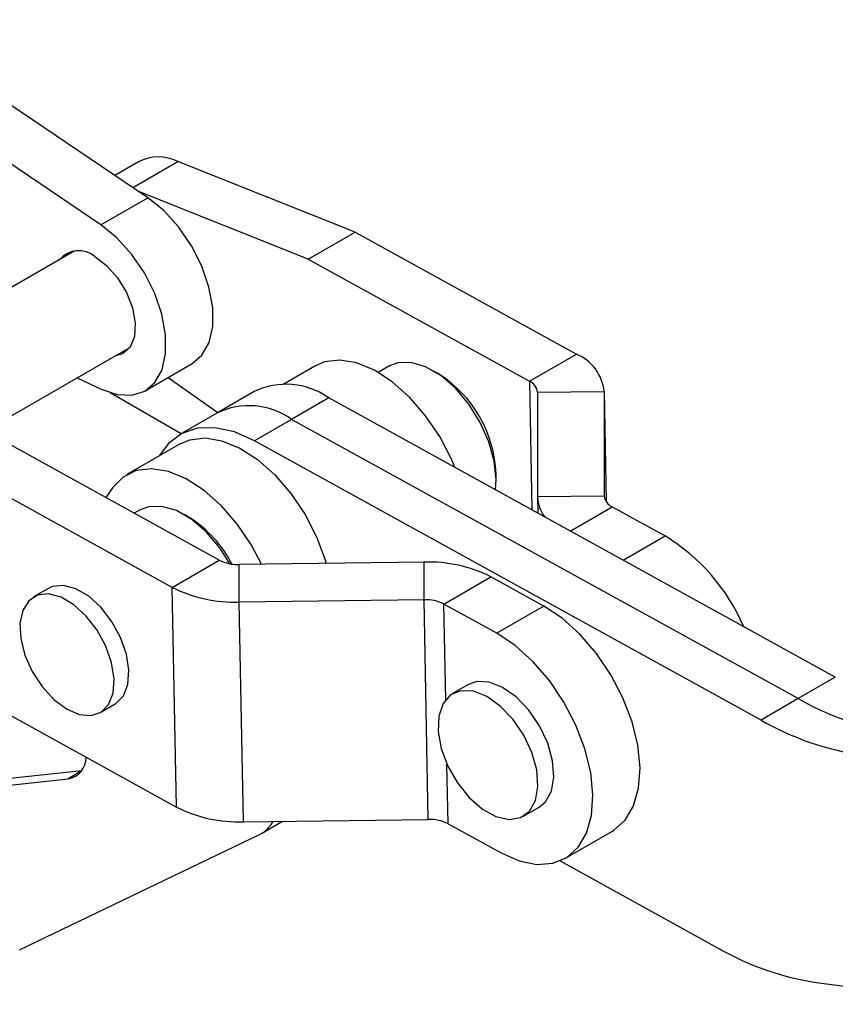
# Model space of a CAD drawing. Extents: x 56 to 617, y 36 to 436.
# Tile 6 of 31: x 166 to 210, y 49 to 102. Entities that reach past the tile are written whole.
import ezdxf

# ---------------------------------------------------------------- set-up
doc = ezdxf.new("R2010")
doc.units = 0
doc.header["$LTSCALE"] = 1.5
doc.layers.get('0').update_dxf_attribs({"linetype": 'CONTINUOUS'})

msp = doc.modelspace()

# ---------------------------------------------------------------- linework, layer by layer
at = {"color": 7, "linetype": 'CONTINUOUS'}
for p, q in [((172.9544, 92.6363), (158.8433, 102.1653)), ((170.4354, 91.182), (156.3242, 100.711)), ((172.4509, 94.56), (171.1865, 93.8301)), ((184.0494, 90.7974), (174.567, 94.5778)), ((181.5304, 89.3431), (172.4993, 92.9436)), ((170.4354, 91.182), (172.9544, 92.6363)), ((181.5304, 89.3431), (184.0494, 90.7974)), ((184.0494, 90.7974), (195.899, 84.2655)), ((169.0103, 89.7755), (159.3161, 84.1792)), ((181.5304, 89.3431), (193.3799, 82.8112)), ((164.1255, 80.0817), (171.9866, 84.6198)), ((193.3799, 82.8112), (195.899, 84.2655)), ((172.8123, 82.2982), (175.3313, 83.7525)), ((181.9012, 83.6243), (180.1924, 82.6378)), ((185.8514, 83.6098), (185.2867, 83.2838)), ((188.4981, 83.2206), (188.233, 83.3737)), ((169.1699, 82.9938), (170.4552, 82.3855)), ((174.0375, 83.0056), (176.7038, 81.1315)), ((178.644, 82.2515), (176.6552, 81.1035)), ((193.8191, 82.2186), (197.3811, 82.2652)), ((197.3811, 82.2652), (197.3799, 76.6777)), ((197.3811, 82.2652), (197.4953, 76.3535)), ((174.7419, 79.9989), (170.9439, 82.1914)), ((182.6371, 81.9173), (180.6483, 80.7693)), ((209.7599, 66.9663), (182.6371, 81.9173)), ((193.8191, 82.2186), (193.8178, 76.6311)), ((176.6552, 81.1035), (174.6665, 79.9554)), ((180.6483, 80.7693), (178.6596, 79.6212)), ((207.7711, 65.8182), (180.6483, 80.7693)), ((176.7806, 73.2286), (164.931, 79.7605)), ((205.7824, 64.6702), (178.6596, 79.6212)), ((174.6887, 79.4606), (171.8249, 77.8073)), ((174.2615, 71.7744), (162.412, 78.3063)), ((191.6001, 77.5412), (191.6001, 77.8473)), ((171.0656, 77.1028), (170.6991, 76.581)), ((193.8178, 76.6311), (197.3799, 76.6777)), ((193.8178, 76.6311), (193.8349, 75.7447)), ((172.5136, 75.91), (172.2218, 75.7416)), ((197.819, 76.0851), (200.6495, 74.5248)), ((175.1603, 75.5208), (174.8952, 75.6739)), ((174.2615, 71.7744), (176.7806, 73.2286)), ((177.8406, 70.9847), (177.8411, 72.9947)), ((187.7434, 73.1244), (177.8411, 72.9947)), ((187.7429, 71.1144), (187.7434, 73.1244)), ((188.8034, 70.8805), (191.3225, 72.3347)), ((194.153, 70.7744), (191.3225, 72.3347)), ((167.6332, 71.7179), (166.8377, 71.2586)), ((174.4888, 60.0105), (174.2615, 71.7744)), ((187.7429, 71.1144), (177.8406, 70.9847)), ((178.0679, 59.2208), (177.8406, 70.9847)), ((187.9702, 59.3505), (187.7429, 71.1144)), ((191.6339, 69.3202), (188.8034, 70.8805)), ((194.153, 70.7744), (191.6339, 69.3202)), ((209.7599, 66.9663), (207.7711, 65.8182)), ((162.6392, 66.5424), (174.4888, 60.0105)), ((190.119, 66.5722), (189.2705, 66.0824)), ((170.4093, 65.0718), (171.2048, 65.531)), ((207.7711, 65.8182), (205.7824, 64.6702)), ((164.0534, 61.4046), (169.4164, 61.9767)), ((163.2579, 60.9453), (168.6846, 61.5243)), ((193.0577, 59.5221), (193.9062, 60.0119)), ((178.0679, 59.2208), (187.9702, 59.3505)), ((179.0404, 58.597), (180.1685, 59.2483)), ((189.0307, 59.1165), (191.8612, 57.5562)), ((166.0779, 52.3637), (178.9399, 58.544)), ((195.3097, 57.2676), (197.8288, 58.7218)), ((195.0209, 57.1259), (203.4517, 52.4785)), ((208.8702, 50.5999), (217.897, 49.4514))]:
    msp.add_line(p, q, dxfattribs=at)
at = {"color": 8, "linetype": 'CONTINUOUS'}
for p, q in [((172.1476, 93.1811), (174.567, 94.5778)), ((193.3799, 82.8112), (193.513, 75.9221)), ((195.5713, 74.7875), (197.819, 76.0851)), ((198.4018, 73.2272), (200.6495, 74.5248)), ((188.9023, 65.764), (188.8034, 70.8805)), ((189.0307, 59.1165), (188.9692, 62.2972)), ((169.3821, 61.9269), (168.6846, 61.5243))]:
    msp.add_line(p, q, dxfattribs=at)
at = {"color": 7, "linetype": 'CONTINUOUS', "flags": 128}
for points in [[(175.3313, 83.7525), (175.8504, 84.199), (176.2317, 84.8814), (176.4262, 85.7478), (176.424, 86.7533), (176.225, 87.8457), (175.8397, 88.9684), (175.2879, 90.0631), (174.5984, 91.073), (173.8069, 91.9458), (172.9544, 92.6363)], [(170.4552, 82.3855), (171.3068, 82.0973), (172.0964, 82.0622), (172.7831, 82.2818), (173.3313, 82.7448), (173.7126, 83.4272), (173.9072, 84.2936), (173.9049, 85.2991), (173.7059, 86.3915), (173.3206, 87.5142), (172.7689, 88.6089), (172.0794, 89.6188), (171.2878, 90.4916), (170.4354, 91.182)], [(170.1068, 89.489), (170.748, 89.0093), (171.3327, 88.3488), (171.8089, 87.5662), (172.1345, 86.7311), (172.2803, 85.9176), (172.2336, 85.1981), (171.9984, 84.6364), (171.5956, 84.2826), (171.2147, 84.1742)], [(189.3914, 78.1941), (189.2038, 78.6421), (188.582, 79.8451), (187.8265, 80.9646), (186.9679, 81.9553), (186.0409, 82.7772), (185.083, 83.3969), (184.1329, 83.7895), (183.229, 83.9392), (182.4078, 83.8397), (181.9012, 83.6243)], [(191.5643, 76.9963), (191.6001, 77.5412), (191.5022, 78.5283), (191.2143, 79.571), (190.7532, 80.6088), (190.1455, 81.5813), (189.4266, 82.4319), (188.6384, 83.1113), (187.8266, 83.58), (187.0383, 83.8107), (186.3195, 83.79), (185.8514, 83.6098)], [(178.6596, 79.6212), (177.5902, 80.096), (176.5617, 80.3226), (175.6091, 80.2935), (174.7648, 80.0095), (174.0577, 79.4804), (173.5576, 78.8076)], [(174.6887, 79.4606), (175.1953, 79.676), (176.0165, 79.7755), (176.9204, 79.6259), (177.8705, 79.2332), (178.8284, 78.6135), (179.7554, 77.7916), (180.614, 76.8009), (181.3695, 75.6815), (181.9913, 74.4784), (182.4544, 73.2405), (182.5086, 73.0558)], [(179.0432, 73.0104), (178.5057, 74.0282), (177.7502, 75.1477), (176.8917, 76.1384), (175.9647, 76.9602), (175.0067, 77.58), (174.0566, 77.9726), (173.1527, 78.1222), (172.3315, 78.0228), (171.6263, 77.6784), (171.0656, 77.1028)], [(177.3467, 73.0355), (176.8077, 73.8815), (176.0888, 74.7322), (175.3006, 75.4116), (174.4888, 75.8802), (173.7005, 76.1109), (172.9817, 76.0902), (172.5136, 75.91)], [(171.2048, 65.531), (171.2469, 65.5565), (171.6493, 65.9682), (171.8864, 66.577), (171.9405, 67.3376), (171.8075, 68.1937), (171.4975, 69.0817), (171.0332, 69.9357), (170.4493, 70.6926), (169.7889, 71.296), (169.1011, 71.7013), (168.4369, 71.8785), (167.8455, 71.8142), (167.6332, 71.7179)], [(166.1454, 69.0321), (166.369, 68.1519), (166.7598, 67.2726), (167.2888, 66.4596), (167.9169, 65.7731), (168.5973, 65.2639), (169.2796, 64.97), (169.9133, 64.913), (170.4514, 65.0972), (170.8539, 65.509), (171.0909, 66.1178), (171.145, 66.8784), (171.0121, 67.7344), (170.702, 68.6224), (170.2377, 69.4765), (169.6538, 70.2334), (168.9934, 70.8368), (168.3056, 71.2421), (167.6414, 71.4192), (167.05, 71.355), (166.5754, 71.0542), (166.2526, 70.5392), (166.1056, 69.848), (166.1454, 69.0321)], [(197.8288, 58.7218), (197.9086, 58.77), (198.5177, 59.316), (198.9635, 60.0764), (199.2288, 61.0218), (199.3035, 62.116), (199.1845, 63.3168), (198.8766, 64.5782), (198.3915, 65.8517), (197.7478, 67.0884), (196.9704, 68.2406), (196.0891, 69.2642), (195.1378, 70.1197), (194.153, 70.7744)], [(191.8612, 57.5562), (192.8416, 57.1276), (193.78, 56.9415), (194.6404, 57.005), (195.3895, 57.3158), (195.9987, 57.8618), (196.4445, 58.6221), (196.7098, 59.5676), (196.7844, 60.6617), (196.6654, 61.8626), (196.3575, 63.124), (195.8724, 64.3975), (195.2288, 65.6341), (194.4514, 66.7864), (193.5701, 67.8099), (192.6187, 68.6655), (191.6339, 69.3202)], [(193.9062, 60.0119), (194.2368, 60.2854), (194.5568, 60.8575), (194.6882, 61.6101), (194.621, 62.4875), (194.3605, 63.4246), (193.9258, 64.3518), (193.3492, 65.2005), (192.6735, 65.9076), (191.9488, 66.4207), (191.2288, 66.7018), (190.5669, 66.73), (190.119, 66.5722)], [(190.8628, 59.9032), (191.5919, 59.5023), (192.2894, 59.3462), (192.9033, 59.4464), (193.3883, 59.7955), (193.7083, 60.3676), (193.8396, 61.1203), (193.7725, 61.9977), (193.512, 62.9348), (193.0773, 63.862), (192.5007, 64.7106), (191.825, 65.4177), (191.1002, 65.9309), (190.3803, 66.212), (189.7184, 66.2402), (189.1638, 66.0134), (188.7575, 65.5485), (188.5297, 64.8799), (188.4973, 64.0572), (188.6627, 63.1414), (189.0136, 62.2005), (189.524, 61.3042), (190.156, 60.519), (190.8628, 59.9032)]]:
    msp.add_lwpolyline(points, dxfattribs=at)
at = {"color": 7, "linetype": 'CONTINUOUS'}
for centre, radius, start, end in [((173.5269, 92.4267), 2.3894, 64.19634, 116.76643), ((169.2526, 88.4695), 1.33, 50.04141, 139.69156), ((194.9454, 82.0096), 2.4491, 5.99047, 67.08491), ((184.9585, 77.5952), 6.6464, 2.17401, 57.82064), ((193.0974, 82.1428), 0.7257, 5.99075, 67.08476), ((180.3602, 78.7347), 3.9132, 54.41926, 116.01246), ((178.3714, 77.5867), 3.9132, 54.41926, 116.01246), ((195.6683, 76.6738), 1.851, 181.32209, 217.73344), ((198.1016, 76.7534), 0.7256, 185.98996, 247.08536), ((171.7203, 70.0535), 6.4595, 26.86084, 57.82165), ((195.0477, 65.4187), 10.6912, 23.42175, 58.40128), ((177.7669, 75.1788), 2.1854, 243.17105, 271.9443), ((187.9937, 65.7531), 7.3755, 63.17078, 91.94461), ((177.5903, 78.356), 7.3755, 243.17085, 271.94457), ((187.8171, 68.9304), 2.1853, 63.1708, 91.94466), ((215.4346, 79.1686), 15.3935, 240.14293, 261.61405), ((213.4459, 78.0205), 15.3935, 240.14293, 261.61405), ((168.4939, 62.6612), 1.1528, 279.52388, 0.91745), ((177.8176, 66.5921), 7.3755, 243.17082, 271.94457), ((178.2127, 60.006), 1.6329, 296.44788, 332.08572), ((188.0444, 57.1664), 2.1853, 63.17089, 91.94457), ((211.1152, 65.8289), 15.3936, 240.14295, 261.61403)]:
    msp.add_arc(centre, radius, start, end, dxfattribs=at)

doc.saveas('drawing.dxf')
